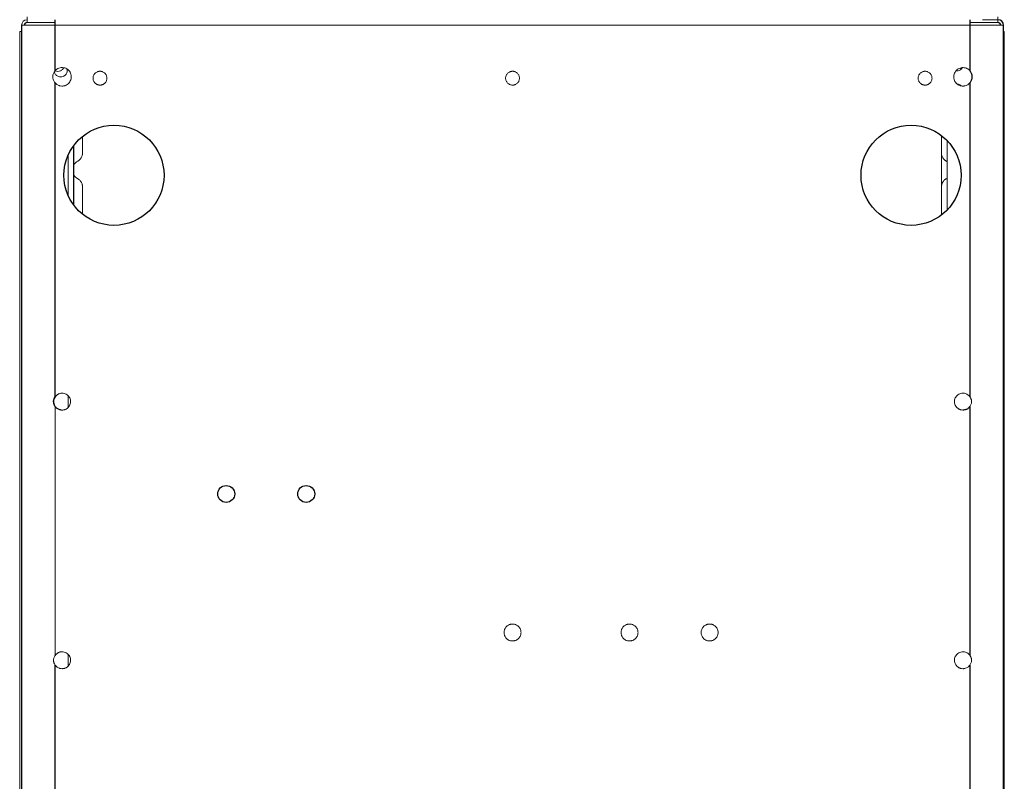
# Paper-space layout '_Back' of a CAD drawing. Header units: millimetres. Extents: x -468 to -148, y 37 to 1369.
# Tile 2 of 11: x -468 to -149, y 703 to 950. Entities that reach past the tile are written whole.
import ezdxf

# ---------------------------------------------------------------- set-up
doc = ezdxf.new("R2010")
doc.units = ezdxf.units.MM

psp = doc.layouts.new('_Back')

# ---------------------------------------------------------------- linework, layer by layer
at = {"color": 144, "linetype": 'Continuous', "lineweight": 18}
for p, q in [((-465.95, 949.49), (-465.95, 951.29)), ((-150.65, 951.29), (-150.65, 949.49)), ((-467.75, 948.59), (-148.85, 948.59)), ((-465.95, 949.49), (-456.85, 949.49)), ((-150.65, 949.49), (-159.75, 949.49)), ((-468.37, 946.59), (-468.37, 92.59)), ((-468.37, 946.59), (-467.75, 946.59)), ((-148.85, 946.59), (-148.57, 946.59)), ((-148.57, 92.59), (-148.57, 946.59)), ((-453.04, 934.37), (-452.95, 933.89)), ((-455.18, 928.89), (-454.69, 928.84)), ((-162.69, 928.92), (-162.21, 928.84)), ((-159.96, 929.63), (-159.75, 929.85)), ((-447.97, 912.47), (-447.97, 907.07)), ((-168.98, 886.93), (-168.98, 912.75)), ((-168.97, 907.07), (-168.97, 912.74)), ((-167.18, 888.53), (-167.18, 911.14)), ((-452.65, 906.32), (-452.65, 893.35)), ((-167.18, 904.27), (-167.41, 904.44)), ((-167.41, 898.74), (-167.18, 898.91)), ((-447.97, 896.1), (-447.97, 887.21)), ((-168.97, 886.93), (-168.97, 896.1)), ((-456.66, 828.15), (-456.85, 827.91)), ((-452.65, 828.24), (-452.65, 824.4)), ((-456.85, 743.92), (-456.85, 824.75)), ((-454.89, 823.59), (-454.42, 823.59)), ((-162.48, 823.62), (-162.01, 823.58)), ((-159.94, 824.51), (-159.75, 824.75)), ((-456.66, 744.15), (-456.85, 743.92)), ((-452.65, 744.25), (-452.65, 740.4)), ((-454.89, 739.6), (-454.42, 739.59)), ((-162.48, 739.63), (-162.01, 739.59)), ((-159.94, 740.52), (-159.75, 740.75))]:
    psp.add_line(p, q, dxfattribs=at)
at = {"color": 7, "linetype": 'Continuous', "lineweight": 25}
for p, q in [((-456.85, 933.82), (-456.85, 950.39)), ((-159.75, 950.39), (-159.75, 933.82)), ((-467.75, 948.59), (-467.75, 52.29)), ((-148.85, 52.29), (-148.85, 948.59)), ((-456.85, 827.91), (-456.85, 929.85)), ((-159.75, 929.85), (-159.75, 827.91)), ((-450.85, 909.45), (-450.85, 890.22)), ((-159.75, 824.75), (-159.75, 743.92)), ((-456.85, 553.83), (-456.85, 740.75)), ((-159.75, 740.75), (-159.75, 553.83))]:
    psp.add_line(p, q, dxfattribs=at)
for centre, radius in [((-437.75, 899.84), 16.25), ((-178.85, 899.84), 16.25), ((-401.3, 796.34), 2.75), ((-375.3, 796.34), 2.75)]:
    psp.add_circle(centre, radius, dxfattribs=at)
at = {"color": 144, "linetype": 'Continuous', "lineweight": 18}
psp.add_arc((-465.95, 948.59), 1.8, 90, 180, dxfattribs=at)
at = {"color": 7, "linetype": 'Continuous', "lineweight": 25}
for centre, radius, start, end in [((-150.65, 948.59), 1.8, 360, 90), ((-465.95, 948.59), 0.9, 90, 180), ((-150.65, 948.59), 0.9, 360, 90)]:
    psp.add_arc(centre, radius, start, end, dxfattribs=at)
at = {"color": 144, "linetype": 'Continuous', "lineweight": 18}
for points, knots in [([(-150.65, 950.39), (-150.65, 950.39), (-150.65, 950.39), (-150.67, 950.39), (-150.7, 950.39), (-150.74, 950.39), (-150.79, 950.39), (-150.85, 950.39), (-150.92, 950.39), (-151.03, 950.39), (-151.2, 950.39), (-151.46, 950.39), (-151.76, 950.39), (-152.22, 950.39), (-152.76, 950.39), (-153.35, 950.39), (-153.8, 950.39), (-154.27, 950.39), (-154.73, 950.39), (-155.19, 950.39), (-155.5, 950.39), (-155.65, 950.39)], [0, 0, 0, 0, 0.03024, 0.060281, 0.090188, 0.120031, 0.149875, 0.179789, 0.20984, 0.240094, 0.304385, 0.368744, 0.434403, 0.50013, 0.631342, 0.695633, 0.759991, 0.821708, 0.883493, 0.94173, 1, 1, 1, 1]), ([(-456.85, 933.82), (-457.08, 933.53), (-457.27, 933.23), (-457.48, 932.73), (-457.54, 932.56), (-457.62, 932.2), (-457.64, 932.02), (-457.64, 931.66), (-457.62, 931.47), (-457.55, 931.12), (-457.49, 930.94), (-457.28, 930.44), (-457.08, 930.14), (-456.85, 929.85)], [0, 0, 0, 0, 0.25, 0.25, 0.375, 0.375, 0.5, 0.5, 0.625, 0.625, 0.75, 0.75, 1, 1, 1, 1]), ([(-452.95, 933.89), (-452.98, 933.62), (-453.02, 933.21), (-453.28, 932.72), (-453.55, 932.39), (-453.89, 932.12), (-454.38, 931.86), (-455.05, 931.74), (-455.72, 931.86), (-456.21, 932.12), (-456.55, 932.39), (-456.81, 932.73), (-457.02, 933.09), (-457.06, 933.36), (-457.07, 933.48)], [0, 0, 0, 0, 0.127711, 0.197153, 0.266683, 0.336125, 0.405655, 0.533365, 0.661076, 0.730518, 0.800048, 0.86949, 0.93902, 1, 1, 1, 1]), ([(-454.69, 928.84), (-454.62, 928.84), (-454.5, 928.84), (-454.24, 928.85), (-453.94, 928.9), (-453.58, 929.01), (-453.12, 929.2), (-452.59, 929.56), (-452.09, 930.13), (-451.75, 930.81), (-451.58, 931.55), (-451.61, 932.31), (-451.82, 933.04), (-452.2, 933.69), (-452.74, 934.23), (-453.4, 934.62), (-454.13, 934.83), (-454.88, 934.85), (-455.63, 934.69), (-456.19, 934.4), (-456.59, 934.09), (-456.76, 933.91), (-456.85, 933.82)], [0, 0, 0, 0, 0.018263, 0.031313, 0.062572, 0.093861, 0.125198, 0.187678, 0.250155, 0.312632, 0.37511, 0.437587, 0.500065, 0.562543, 0.62502, 0.687498, 0.749975, 0.812453, 0.874933, 0.937413, 0.968721, 1, 1, 1, 1]), ([(-456.8, 933.76), (-456.78, 933.75), (-456.53, 933.62), (-455.97, 933.54), (-455.3, 933.66), (-454.81, 933.92), (-454.48, 934.19), (-454.23, 934.48), (-454.13, 934.7), (-454.09, 934.79)], [0, 0, 0, 0, 0.017649, 0.26358, 0.509511, 0.643236, 0.777128, 0.910853, 1, 1, 1, 1]), ([(-159.75, 933.82), (-159.8, 933.87), (-159.88, 933.95), (-160.05, 934.12), (-160.27, 934.3), (-160.57, 934.48), (-160.99, 934.68), (-161.57, 934.83), (-162.28, 934.85), (-162.97, 934.7), (-163.61, 934.4), (-164.16, 933.95), (-164.6, 933.39), (-164.89, 932.75), (-165.02, 932.05), (-164.99, 931.34), (-164.79, 930.66), (-164.44, 930.04), (-164.04, 929.61), (-163.66, 929.33), (-163.36, 929.15), (-163.09, 929.04), (-162.87, 928.97), (-162.76, 928.94), (-162.69, 928.92)], [0, 0, 0, 0, 0.018257, 0.031305, 0.062547, 0.093635, 0.125161, 0.187632, 0.250105, 0.312579, 0.375052, 0.437526, 0.5, 0.562474, 0.624948, 0.687421, 0.749895, 0.812368, 0.874839, 0.906312, 0.937453, 0.968695, 0.981711, 1, 1, 1, 1]), ([(-164.22, 933.83), (-164.14, 933.81), (-163.8, 933.74), (-163.31, 933.87), (-162.82, 934.12), (-162.49, 934.39), (-162.27, 934.63), (-162.19, 934.79), (-162.18, 934.82)], [0, 0, 0, 0, 0.102008, 0.427668, 0.604745, 0.782044, 0.959121, 1, 1, 1, 1]), ([(-162.82, 934.71), (-162.79, 934.65), (-162.73, 934.51), (-162.63, 934.4), (-162.57, 934.34)], [0, 0, 0, 0, 0.438316, 1, 1, 1, 1]), ([(-442.3, 933.64), (-442.35, 933.64), (-442.44, 933.63), (-442.58, 933.62), (-442.72, 933.6), (-442.86, 933.57), (-443, 933.53), (-443.23, 933.44), (-443.54, 933.28), (-443.9, 932.99), (-444.19, 932.63), (-444.4, 932.23), (-444.52, 931.81), (-444.56, 931.39), (-444.52, 930.96), (-444.4, 930.54), (-444.19, 930.14), (-443.9, 929.78), (-443.54, 929.49), (-443.19, 929.31), (-442.86, 929.2), (-442.58, 929.15), (-442.39, 929.14), (-442.3, 929.14)], [0, 0, 0, 0, 0.0201445, 0.0401338, 0.0600469, 0.0799642, 0.0999658, 0.1201308, 0.1850741, 0.2500933, 0.3150366, 0.3800558, 0.4400048, 0.5000288, 0.5599778, 0.6200019, 0.6849452, 0.7499644, 0.8149077, 0.879927, 0.9200419, 0.9598523, 1, 1, 1, 1]), ([(-442.3, 929.14), (-442.25, 929.14), (-442.16, 929.14), (-442.02, 929.15), (-441.88, 929.17), (-441.74, 929.2), (-441.6, 929.24), (-441.37, 929.33), (-441.06, 929.49), (-440.7, 929.78), (-440.41, 930.14), (-440.2, 930.54), (-440.08, 930.96), (-440.04, 931.39), (-440.08, 931.81), (-440.2, 932.23), (-440.41, 932.63), (-440.7, 932.99), (-441.06, 933.28), (-441.41, 933.47), (-441.74, 933.57), (-442.02, 933.63), (-442.21, 933.63), (-442.3, 933.64)], [0, 0, 0, 0, 0.020145, 0.040134, 0.060047, 0.079964, 0.099966, 0.120131, 0.185074, 0.250093, 0.315037, 0.380056, 0.440005, 0.500029, 0.559978, 0.620002, 0.684945, 0.749964, 0.814908, 0.879927, 0.920042, 0.959852, 1, 1, 1, 1]), ([(-308.3, 933.64), (-308.35, 933.64), (-308.44, 933.63), (-308.58, 933.62), (-308.72, 933.6), (-308.86, 933.57), (-309, 933.53), (-309.23, 933.44), (-309.54, 933.28), (-309.9, 932.99), (-310.19, 932.63), (-310.4, 932.23), (-310.52, 931.81), (-310.56, 931.39), (-310.52, 930.96), (-310.4, 930.54), (-310.19, 930.14), (-309.9, 929.78), (-309.54, 929.49), (-309.19, 929.31), (-308.86, 929.2), (-308.58, 929.15), (-308.39, 929.14), (-308.3, 929.14)], [0, 0, 0, 0, 0.020145, 0.040134, 0.060047, 0.079964, 0.099966, 0.120131, 0.185074, 0.250093, 0.315037, 0.380056, 0.440005, 0.500029, 0.559978, 0.620002, 0.684945, 0.749964, 0.814908, 0.879927, 0.920042, 0.959852, 1, 1, 1, 1]), ([(-308.3, 929.14), (-308.25, 929.14), (-308.16, 929.14), (-308.02, 929.15), (-307.88, 929.17), (-307.74, 929.2), (-307.6, 929.24), (-307.37, 929.33), (-307.06, 929.49), (-306.7, 929.78), (-306.41, 930.14), (-306.2, 930.54), (-306.08, 930.96), (-306.04, 931.39), (-306.08, 931.81), (-306.2, 932.23), (-306.41, 932.63), (-306.7, 932.99), (-307.06, 933.28), (-307.41, 933.47), (-307.74, 933.57), (-308.02, 933.63), (-308.21, 933.63), (-308.3, 933.64)], [0, 0, 0, 0, 0.020145, 0.040134, 0.060047, 0.079964, 0.099966, 0.120131, 0.185074, 0.250093, 0.315037, 0.380056, 0.440005, 0.500029, 0.559978, 0.620002, 0.684945, 0.749964, 0.814908, 0.879927, 0.920042, 0.959852, 1, 1, 1, 1]), ([(-174.3, 933.64), (-174.35, 933.64), (-174.44, 933.63), (-174.58, 933.62), (-174.72, 933.6), (-174.86, 933.57), (-175, 933.53), (-175.23, 933.44), (-175.54, 933.28), (-175.9, 932.99), (-176.19, 932.63), (-176.4, 932.23), (-176.52, 931.81), (-176.56, 931.39), (-176.52, 930.96), (-176.4, 930.54), (-176.19, 930.14), (-175.9, 929.78), (-175.54, 929.49), (-175.19, 929.31), (-174.86, 929.2), (-174.58, 929.15), (-174.39, 929.14), (-174.3, 929.14)], [0, 0, 0, 0, 0.0201445, 0.0401338, 0.0600469, 0.0799642, 0.0999658, 0.1201308, 0.1850741, 0.2500933, 0.3150366, 0.3800558, 0.4400048, 0.5000288, 0.5599778, 0.6200019, 0.6849452, 0.7499644, 0.8149077, 0.879927, 0.9200419, 0.9598523, 1, 1, 1, 1]), ([(-174.3, 929.14), (-174.25, 929.14), (-174.16, 929.14), (-174.02, 929.15), (-173.88, 929.17), (-173.74, 929.2), (-173.6, 929.24), (-173.37, 929.33), (-173.06, 929.49), (-172.7, 929.78), (-172.41, 930.14), (-172.2, 930.54), (-172.08, 930.96), (-172.04, 931.39), (-172.08, 931.81), (-172.2, 932.23), (-172.41, 932.63), (-172.7, 932.99), (-173.06, 933.28), (-173.41, 933.47), (-173.74, 933.57), (-174.02, 933.63), (-174.21, 933.63), (-174.3, 933.64)], [0, 0, 0, 0, 0.020145, 0.040134, 0.060047, 0.079964, 0.099966, 0.120131, 0.185074, 0.250093, 0.315037, 0.380056, 0.440005, 0.500029, 0.559978, 0.620002, 0.684945, 0.749964, 0.814908, 0.879927, 0.920042, 0.959852, 1, 1, 1, 1]), ([(-456.85, 929.85), (-456.79, 929.79), (-456.68, 929.68), (-456.44, 929.45), (-456.1, 929.22), (-455.73, 929.05), (-455.42, 928.95), (-455.26, 928.91), (-455.18, 928.89)], [0, 0, 0, 0, 0.125199, 0.250043, 0.5, 0.749957, 0.874801, 1, 1, 1, 1]), ([(-162.52, 928.89), (-162.62, 928.98), (-162.82, 929.16), (-163.25, 929.39), (-163.6, 929.43), (-163.8, 929.45)], [0, 0, 0, 0, 0.2792607, 0.5796617, 1, 1, 1, 1]), ([(-162.21, 928.84), (-162.11, 928.84), (-161.9, 928.84), (-161.49, 928.86), (-161, 928.99), (-160.53, 929.2), (-160.19, 929.44), (-160.04, 929.57), (-159.96, 929.63)], [0, 0, 0, 0, 0.125159, 0.25004, 0.5, 0.74996, 0.874841, 1, 1, 1, 1]), ([(-447.97, 907.07), (-447.98, 907.02), (-447.98, 906.91), (-447.99, 906.75), (-448.01, 906.6), (-448.04, 906.44), (-448.1, 906.21), (-448.2, 905.9), (-448.39, 905.53), (-448.62, 905.2), (-448.86, 904.93), (-449.1, 904.73), (-449.31, 904.57), (-449.46, 904.48), (-449.53, 904.44)], [0, 0, 0, 0, 0.049217, 0.098243, 0.147214, 0.196268, 0.245539, 0.372699, 0.500024, 0.627184, 0.75451, 0.836407, 0.918027, 1, 1, 1, 1]), ([(-167.41, 904.44), (-167.46, 904.46), (-167.55, 904.52), (-167.68, 904.6), (-167.81, 904.69), (-167.93, 904.79), (-168.11, 904.96), (-168.33, 905.2), (-168.56, 905.53), (-168.75, 905.9), (-168.86, 906.24), (-168.93, 906.55), (-168.97, 906.81), (-168.97, 906.98), (-168.97, 907.07)], [0, 0, 0, 0, 0.049217, 0.098243, 0.147214, 0.196268, 0.245539, 0.372699, 0.500024, 0.627184, 0.75451, 0.836407, 0.918027, 1, 1, 1, 1]), ([(-449.53, 904.44), (-449.77, 904.28), (-450.25, 903.96), (-450.69, 903.46), (-450.82, 903.12), (-450.85, 903.05)], [0, 0, 0, 0, 0.438997, 0.894187, 1, 1, 1, 1]), ([(-450.85, 900.12), (-450.82, 900.05), (-450.69, 899.72), (-450.25, 899.21), (-449.77, 898.89), (-449.53, 898.74)], [0, 0, 0, 0, 0.105813, 0.561003, 1, 1, 1, 1]), ([(-449.53, 898.74), (-449.49, 898.71), (-449.4, 898.66), (-449.27, 898.57), (-449.14, 898.48), (-449.02, 898.38), (-448.84, 898.22), (-448.62, 897.98), (-448.39, 897.64), (-448.2, 897.27), (-448.08, 896.93), (-448.02, 896.63), (-447.98, 896.37), (-447.98, 896.19), (-447.97, 896.1)], [0, 0, 0, 0, 0.049217, 0.098243, 0.147214, 0.196268, 0.245539, 0.372699, 0.500024, 0.627184, 0.75451, 0.836407, 0.918027, 1, 1, 1, 1]), ([(-168.97, 896.1), (-168.97, 896.16), (-168.97, 896.26), (-168.96, 896.42), (-168.94, 896.57), (-168.91, 896.73), (-168.85, 896.96), (-168.75, 897.27), (-168.56, 897.64), (-168.33, 897.98), (-168.09, 898.24), (-167.85, 898.45), (-167.64, 898.6), (-167.49, 898.69), (-167.41, 898.74)], [0, 0, 0, 0, 0.049217, 0.098243, 0.147214, 0.196268, 0.245539, 0.372699, 0.500024, 0.627184, 0.75451, 0.836407, 0.918027, 1, 1, 1, 1]), ([(-454.42, 823.59), (-454.35, 823.59), (-454.22, 823.61), (-453.96, 823.65), (-453.66, 823.73), (-453.31, 823.89), (-452.93, 824.13), (-452.54, 824.47), (-452.18, 824.97), (-451.93, 825.56), (-451.82, 826.24), (-451.88, 826.91), (-452.11, 827.55), (-452.48, 828.12), (-452.98, 828.58), (-453.57, 828.91), (-454.26, 829.09), (-454.88, 829.09), (-455.38, 828.98), (-455.71, 828.85), (-456, 828.7), (-456.24, 828.54), (-456.46, 828.36), (-456.59, 828.22), (-456.66, 828.15)], [0, 0, 0, 0, 0.020864, 0.035767, 0.07148, 0.107367, 0.143009, 0.196552, 0.250177, 0.312639, 0.375102, 0.437565, 0.500027, 0.56249, 0.624952, 0.687415, 0.749877, 0.821208, 0.85691, 0.892703, 0.920049, 0.94639, 0.973159, 1, 1, 1, 1]), ([(-159.75, 827.91), (-159.8, 827.97), (-159.88, 828.07), (-160.04, 828.27), (-160.27, 828.48), (-160.59, 828.7), (-160.99, 828.9), (-161.48, 829.05), (-162.09, 829.1), (-162.74, 829.01), (-163.36, 828.75), (-163.91, 828.35), (-164.34, 827.82), (-164.64, 827.21), (-164.77, 826.54), (-164.74, 825.86), (-164.53, 825.18), (-164.21, 824.66), (-163.85, 824.29), (-163.57, 824.07), (-163.3, 823.9), (-163.04, 823.77), (-162.76, 823.69), (-162.57, 823.64), (-162.48, 823.62)], [0, 0, 0, 0, 0.020864, 0.035767, 0.07148, 0.107367, 0.143009, 0.196552, 0.250177, 0.312639, 0.375102, 0.437565, 0.500027, 0.56249, 0.624952, 0.687415, 0.749877, 0.821208, 0.85691, 0.892703, 0.920049, 0.94639, 0.973159, 1, 1, 1, 1]), ([(-159.75, 827.91), (-159.71, 827.85), (-159.63, 827.72), (-159.53, 827.54), (-159.44, 827.35), (-159.36, 827.17), (-159.3, 827), (-159.25, 826.83), (-159.22, 826.66), (-159.2, 826.5), (-159.19, 826.27), (-159.22, 825.97), (-159.33, 825.59), (-159.51, 825.17), (-159.67, 824.89), (-159.75, 824.75)], [0, 0, 0, 0, 0.0662488, 0.1293664, 0.1894926, 0.246789, 0.3014424, 0.3536679, 0.4037121, 0.4518548, 0.4984104, 0.6021305, 0.7187219, 0.8507539, 1, 1, 1, 1]), ([(-308.3, 754.09), (-308.36, 754.09), (-308.47, 754.08), (-308.65, 754.07), (-308.82, 754.04), (-308.98, 754), (-309.15, 753.95), (-309.43, 753.85), (-309.82, 753.65), (-310.26, 753.29), (-310.62, 752.86), (-310.87, 752.37), (-311.02, 751.85), (-311.07, 751.34), (-311.02, 750.82), (-310.87, 750.3), (-310.62, 749.82), (-310.26, 749.38), (-309.82, 749.02), (-309.38, 748.79), (-308.99, 748.67), (-308.65, 748.6), (-308.42, 748.59), (-308.3, 748.59)], [0, 0, 0, 0, 0.020146, 0.040137, 0.06005, 0.079967, 0.099968, 0.120131, 0.185081, 0.250093, 0.315044, 0.380056, 0.440012, 0.500029, 0.559985, 0.620002, 0.684952, 0.749965, 0.814915, 0.879927, 0.920045, 0.959855, 1, 1, 1, 1]), ([(-308.3, 748.59), (-308.24, 748.59), (-308.13, 748.59), (-307.95, 748.61), (-307.78, 748.63), (-307.62, 748.67), (-307.45, 748.72), (-307.17, 748.82), (-306.78, 749.02), (-306.34, 749.38), (-305.98, 749.82), (-305.73, 750.3), (-305.58, 750.82), (-305.53, 751.34), (-305.58, 751.85), (-305.73, 752.37), (-305.98, 752.86), (-306.34, 753.29), (-306.78, 753.65), (-307.22, 753.88), (-307.61, 754.01), (-307.95, 754.07), (-308.18, 754.08), (-308.3, 754.09)], [0, 0, 0, 0, 0.020146, 0.040137, 0.06005, 0.079967, 0.099968, 0.120131, 0.185081, 0.250093, 0.315044, 0.380056, 0.440012, 0.500029, 0.559985, 0.620002, 0.684952, 0.749965, 0.814915, 0.879927, 0.920045, 0.959855, 1, 1, 1, 1]), ([(-270.3, 754.09), (-270.36, 754.09), (-270.47, 754.08), (-270.65, 754.07), (-270.82, 754.04), (-270.98, 754), (-271.15, 753.95), (-271.43, 753.85), (-271.82, 753.65), (-272.26, 753.29), (-272.62, 752.86), (-272.87, 752.37), (-273.02, 751.85), (-273.07, 751.34), (-273.02, 750.82), (-272.87, 750.3), (-272.62, 749.82), (-272.26, 749.38), (-271.82, 749.02), (-271.38, 748.79), (-270.99, 748.67), (-270.65, 748.6), (-270.42, 748.59), (-270.3, 748.59)], [0, 0, 0, 0, 0.020146, 0.040137, 0.06005, 0.079967, 0.099968, 0.120131, 0.185081, 0.250093, 0.315044, 0.380056, 0.440012, 0.500029, 0.559985, 0.620002, 0.684952, 0.749965, 0.814915, 0.879927, 0.920045, 0.959855, 1, 1, 1, 1]), ([(-270.3, 748.59), (-270.24, 748.59), (-270.13, 748.59), (-269.95, 748.61), (-269.78, 748.63), (-269.62, 748.67), (-269.45, 748.72), (-269.17, 748.82), (-268.78, 749.02), (-268.34, 749.38), (-267.98, 749.82), (-267.73, 750.3), (-267.58, 750.82), (-267.53, 751.34), (-267.58, 751.85), (-267.73, 752.37), (-267.98, 752.86), (-268.34, 753.29), (-268.78, 753.65), (-269.22, 753.88), (-269.61, 754.01), (-269.95, 754.07), (-270.18, 754.08), (-270.3, 754.09)], [0, 0, 0, 0, 0.020146, 0.040137, 0.06005, 0.079967, 0.099968, 0.120131, 0.185081, 0.250093, 0.315044, 0.380056, 0.440012, 0.500029, 0.559985, 0.620002, 0.684952, 0.749965, 0.814915, 0.879927, 0.920045, 0.959855, 1, 1, 1, 1]), ([(-244.3, 754.09), (-244.36, 754.09), (-244.47, 754.08), (-244.65, 754.07), (-244.82, 754.04), (-244.98, 754), (-245.15, 753.95), (-245.43, 753.85), (-245.82, 753.65), (-246.26, 753.29), (-246.62, 752.86), (-246.87, 752.37), (-247.02, 751.85), (-247.07, 751.34), (-247.02, 750.82), (-246.87, 750.3), (-246.62, 749.82), (-246.26, 749.38), (-245.82, 749.02), (-245.38, 748.79), (-244.99, 748.67), (-244.65, 748.6), (-244.42, 748.59), (-244.3, 748.59)], [0, 0, 0, 0, 0.020146, 0.040137, 0.06005, 0.079967, 0.099968, 0.120131, 0.185081, 0.250093, 0.315044, 0.380056, 0.440012, 0.500029, 0.559985, 0.620002, 0.684952, 0.749965, 0.814915, 0.879927, 0.920045, 0.959855, 1, 1, 1, 1]), ([(-244.3, 748.59), (-244.24, 748.59), (-244.13, 748.59), (-243.95, 748.61), (-243.78, 748.63), (-243.62, 748.67), (-243.45, 748.72), (-243.17, 748.82), (-242.78, 749.02), (-242.34, 749.38), (-241.98, 749.82), (-241.73, 750.3), (-241.58, 750.82), (-241.53, 751.34), (-241.58, 751.85), (-241.73, 752.37), (-241.98, 752.86), (-242.34, 753.29), (-242.78, 753.65), (-243.22, 753.88), (-243.61, 754.01), (-243.95, 754.07), (-244.18, 754.08), (-244.3, 754.09)], [0, 0, 0, 0, 0.020146, 0.040137, 0.06005, 0.079967, 0.099968, 0.120131, 0.185081, 0.250093, 0.315044, 0.380056, 0.440012, 0.500029, 0.559985, 0.620002, 0.684952, 0.749965, 0.814915, 0.879927, 0.920045, 0.959855, 1, 1, 1, 1]), ([(-457.09, 741.14), (-457.12, 741.21), (-457.18, 741.33), (-457.25, 741.52), (-457.31, 741.71), (-457.35, 741.89), (-457.38, 742.06), (-457.4, 742.23), (-457.41, 742.4), (-457.39, 742.61), (-457.34, 742.87), (-457.23, 743.2), (-457.06, 743.55), (-456.92, 743.79), (-456.85, 743.92)], [0, 0, 0, 0, 0.072363, 0.141399, 0.207307, 0.270312, 0.330675, 0.388692, 0.444695, 0.499054, 0.602012, 0.718753, 0.851018, 1, 1, 1, 1]), ([(-454.42, 739.59), (-454.35, 739.6), (-454.22, 739.62), (-453.96, 739.65), (-453.66, 739.74), (-453.31, 739.9), (-452.93, 740.13), (-452.54, 740.48), (-452.18, 740.97), (-451.93, 741.57), (-451.82, 742.24), (-451.88, 742.92), (-452.11, 743.56), (-452.48, 744.13), (-452.98, 744.59), (-453.57, 744.92), (-454.26, 745.1), (-454.88, 745.09), (-455.38, 744.98), (-455.71, 744.86), (-456, 744.71), (-456.24, 744.55), (-456.46, 744.36), (-456.59, 744.22), (-456.66, 744.15)], [0, 0, 0, 0, 0.020864, 0.035767, 0.07148, 0.107367, 0.143009, 0.196552, 0.250177, 0.312639, 0.375102, 0.437565, 0.500027, 0.56249, 0.624952, 0.687415, 0.749877, 0.821208, 0.85691, 0.892703, 0.920049, 0.94639, 0.973159, 1, 1, 1, 1]), ([(-159.75, 743.92), (-159.8, 743.98), (-159.88, 744.08), (-160.04, 744.27), (-160.27, 744.49), (-160.59, 744.7), (-160.99, 744.91), (-161.48, 745.06), (-162.09, 745.11), (-162.74, 745.01), (-163.36, 744.75), (-163.91, 744.35), (-164.34, 743.83), (-164.64, 743.21), (-164.77, 742.55), (-164.74, 741.87), (-164.53, 741.19), (-164.21, 740.66), (-163.85, 740.29), (-163.57, 740.07), (-163.3, 739.9), (-163.04, 739.78), (-162.76, 739.69), (-162.57, 739.65), (-162.48, 739.63)], [0, 0, 0, 0, 0.020864, 0.035767, 0.07148, 0.107367, 0.143009, 0.196552, 0.250177, 0.312639, 0.375102, 0.437565, 0.500027, 0.56249, 0.624952, 0.687415, 0.749877, 0.821208, 0.85691, 0.892703, 0.920049, 0.94639, 0.973159, 1, 1, 1, 1]), ([(-159.75, 743.92), (-159.71, 743.85), (-159.63, 743.73), (-159.53, 743.54), (-159.44, 743.36), (-159.36, 743.18), (-159.3, 743), (-159.25, 742.83), (-159.22, 742.67), (-159.2, 742.5), (-159.19, 742.28), (-159.22, 741.98), (-159.33, 741.59), (-159.51, 741.18), (-159.67, 740.9), (-159.75, 740.75)], [0, 0, 0, 0, 0.066249, 0.129366, 0.189493, 0.246789, 0.301442, 0.353668, 0.403712, 0.451855, 0.49841, 0.60213, 0.718722, 0.850754, 1, 1, 1, 1]), ([(-456.85, 740.75), (-456.79, 740.68), (-456.67, 740.52), (-456.4, 740.24), (-456, 739.95), (-455.56, 739.74), (-455.18, 739.65), (-454.99, 739.62), (-454.89, 739.6)], [0, 0, 0, 0, 0.125173, 0.250043, 0.5, 0.749957, 0.874827, 1, 1, 1, 1]), ([(-162.01, 739.59), (-161.92, 739.59), (-161.72, 739.6), (-161.33, 739.65), (-160.87, 739.81), (-160.44, 740.05), (-160.14, 740.31), (-160.01, 740.45), (-159.94, 740.52)], [0, 0, 0, 0, 0.125173, 0.250043, 0.5, 0.749957, 0.874827, 1, 1, 1, 1])]:
    psp.add_open_spline(points, degree=3, knots=knots, dxfattribs=at)
at = {"color": 7, "linetype": 'Continuous', "lineweight": 25}
for points, knots in [([(-159.75, 929.85), (-159.52, 930.14), (-159.33, 930.44), (-159.12, 930.94), (-159.06, 931.11), (-158.98, 931.47), (-158.96, 931.65), (-158.96, 932.01), (-158.98, 932.2), (-159.05, 932.55), (-159.11, 932.73), (-159.32, 933.23), (-159.52, 933.54), (-159.75, 933.82)], [0, 0, 0, 0, 0.25, 0.25, 0.375, 0.375, 0.5, 0.5, 0.625, 0.625, 0.75, 0.75, 1, 1, 1, 1]), ([(-456.85, 827.91), (-456.99, 827.68), (-457.12, 827.44), (-457.27, 827.07), (-457.32, 826.94), (-457.38, 826.68), (-457.4, 826.55), (-457.41, 826.28), (-457.4, 826.14), (-457.35, 825.88), (-457.32, 825.75), (-457.24, 825.49), (-457.19, 825.37), (-457.09, 825.12), (-457.03, 825), (-456.97, 824.87)], [0, 0, 0, 0, 0.25, 0.25, 0.375, 0.375, 0.5, 0.5, 0.625, 0.625, 0.75, 0.75, 0.875, 0.875, 1, 1, 1, 1]), ([(-456.96, 824.88), (-457.01, 825), (-457.07, 825.12), (-457.17, 825.37), (-457.21, 825.49), (-457.32, 825.88), (-457.36, 826.14), (-457.35, 826.54), (-457.34, 826.68), (-457.28, 826.94), (-457.24, 827.06), (-457.1, 827.44), (-456.98, 827.68), (-456.85, 827.91)], [0, 0, 0, 0, 0.125, 0.125, 0.25, 0.25, 0.5, 0.5, 0.625, 0.625, 0.75, 0.75, 1, 1, 1, 1]), ([(-454.89, 823.59), (-455.04, 823.62), (-455.35, 823.67), (-455.79, 823.84), (-456.2, 824.08), (-456.56, 824.38), (-456.75, 824.63), (-456.85, 824.75), (-456.88, 824.79), (-456.92, 824.83), (-456.95, 824.88)], [0, 0, 0, 0, 0.2, 0.4, 0.6, 0.8, 1, 1, 1, 1.0697, 1.0697, 1.0697, 1.0697])]:
    psp.add_open_spline(points, degree=3, knots=knots, dxfattribs=at)
psp.add_open_spline([(-159.94, 824.51), (-160.05, 824.4), (-160.27, 824.17), (-160.66, 823.91), (-161.09, 823.72), (-161.54, 823.6), (-161.86, 823.59), (-162.01, 823.58)], degree=3, dxfattribs=at)
at = {"color": 144, "linetype": 'Continuous', "lineweight": 18}
for points in [[(-456.85, 740.75), (-456.93, 740.88), (-457.01, 741.01), (-457.09, 741.14)], [(-456.85, 740.75), (-456.92, 740.88), (-457, 741.01), (-457.07, 741.14)]]:
    psp.add_open_spline(points, degree=3, dxfattribs=at)

doc.saveas('drawing.dxf')
